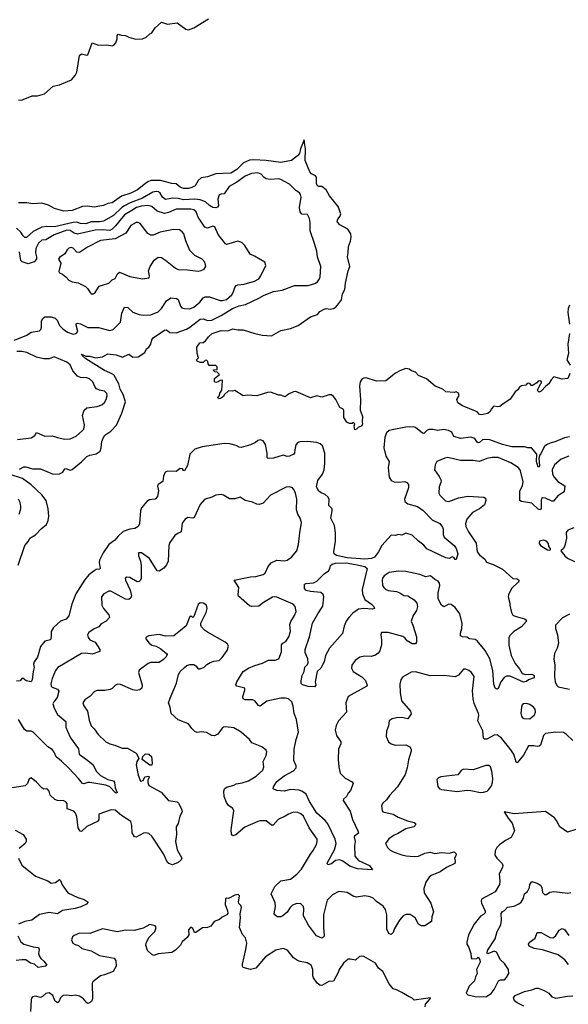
# Model space of a CAD drawing. Extents: x 2056909 to 2160450, y 827444 to 1016825.
# Tile 120 of 256: x 2109696 to 2114922, y 882292 to 891676. Entities that reach past the tile are written whole.
import ezdxf

# ---------------------------------------------------------------- set-up
doc = ezdxf.new("R2010")
doc.units = 0

msp = doc.modelspace()

# ---------------------------------------------------------------- linework, layer by layer
at = {"layer": '0CON10XD'}
for points in [[(2109685, 890912.5), (2109715, 890910), (2109730, 890915), (2109815, 890950), (2109865, 890952), (2109930.3, 890969.7), (2110015, 891042.5), (2110075, 891056.4), (2110188.3, 891101.7), (2110224, 891145), (2110240, 891175), (2110264.1, 891335.9), (2110285, 891350), (2110335, 891337.5), (2110345, 891342.5), (2110385, 891456.7), (2110445, 891433.3), (2110525, 891436.7), (2110575, 891427.5), (2110595, 891436.7), (2110611.2, 891455), (2110623.8, 891495), (2110624, 891525), (2110635, 891537.5), (2110665, 891527.5), (2110705, 891526.7), (2110735, 891511.2), (2110801.7, 891491.7), (2110865, 891493.3), (2110900.7, 891509.3), (2110935, 891542.5), (2110955, 891552.5), (2110985, 891597.5), (2111045, 891651.2), (2111105, 891633.8), (2111197, 891647), (2111277.5, 891585), (2111305, 891578.8), (2111355, 891598), (2111495.9, 891684.1)], [(2114298.3, 888011.7), (2114269.3, 887990.7), (2114245, 887987.5), (2114215, 887992.5), (2114205, 887986.7), (2114186.7, 887965), (2114178.3, 887941.7), (2114155, 887922.5), (2114095, 887910), (2114075, 887913.3), (2114055, 887937.5), (2113915, 887996), (2113868.8, 888025), (2113858.8, 888055), (2113882.5, 888095), (2113875, 888117.5), (2113855, 888130), (2113835, 888122.5), (2113755, 888130), (2113725.9, 888155.9), (2113655, 888182), (2113572.3, 888252.3), (2113496.4, 888286.4), (2113465, 888316.7), (2113428.3, 888328.3), (2113405.9, 888345.9), (2113375, 888351.2), (2113325, 888334), (2113275, 888307.5), (2113185, 888234), (2113095, 888230.8), (2112995, 888262), (2112975, 888261.2), (2112955, 888250), (2112939.2, 888225), (2112931.9, 888185), (2112941.4, 888055), (2112938.8, 887955), (2112945, 887937.5), (2112962.5, 887895), (2112957.5, 887845), (2112962.5, 887825), (2112956.7, 887805), (2112921.7, 887788.3), (2112905, 887772.5), (2112888.3, 887768.3), (2112882.5, 887805), (2112890, 887825), (2112875, 887837.5), (2112861.7, 887828.3), (2112837, 887827), (2112810.7, 887840.7), (2112783.3, 887885), (2112783, 887953), (2112777.5, 887965), (2112745, 887981.2), (2112707.7, 888057.7), (2112685, 888085.6), (2112665, 888099.5), (2112645, 888099.5), (2112575, 888078.8), (2112525, 888091.2), (2112465, 888072.5), (2112325, 888131.2), (2112305, 888128.8), (2112255, 888107.5), (2112225, 888083.3), (2112185, 888097.5), (2112165, 888096.7), (2112083.9, 888126.1), (2112055, 888123.8), (2111955, 888091.2), (2111865, 888097.5), (2111825, 888090), (2111745, 888142.5), (2111723, 888137), (2111685, 888140), (2111645, 888100), (2111637.5, 888085), (2111610, 888065), (2111595, 888062.5), (2111580, 888075), (2111600, 888095), (2111602.5, 888117.5), (2111620, 888145), (2111627.5, 888235), (2111625, 888240), (2111605, 888237.5), (2111586.7, 888223.3), (2111565, 888217.5), (2111550, 888225), (2111550, 888255), (2111600, 888295), (2111578.3, 888318.3), (2111555, 888320), (2111540, 888335), (2111545, 888340), (2111578.3, 888341.7), (2111578.3, 888368.3), (2111565, 888380), (2111501.7, 888381.7), (2111490, 888395), (2111488.3, 888418.3), (2111475, 888430), (2111461.7, 888428.3), (2111445, 888410), (2111415, 888410), (2111385, 888422.5), (2111380, 888435), (2111400, 888455), (2111387.5, 888495), (2111383.9, 888556.1), (2111412.5, 888595), (2111445, 888601.2), (2111465.9, 888614.1), (2111495, 888653.3), (2111528.8, 888685), (2111615, 888714.3), (2111677.7, 888712.3), (2111725, 888728.8), (2111775, 888718.8), (2111825, 888720), (2111935, 888684), (2112005, 888669.5), (2112095, 888663.8), (2112185, 888713.3), (2112275, 888732), (2112348.3, 888761.7), (2112465, 888845.7), (2112532.3, 888867.7), (2112555, 888893.8), (2112595, 888918), (2112615, 888923.8), (2112655, 888918), (2112685, 888924), (2112705.6, 888934.4), (2112724.2, 888955), (2112760, 889005), (2112770.8, 889065), (2112794.1, 889105.9), (2112799.2, 889165), (2112825.8, 889284.2), (2112842, 889325), (2112817.5, 889415), (2112826.2, 889455), (2112828.8, 889515), (2112845.7, 889564.3), (2112852, 889605), (2112850, 889635), (2112821.2, 889681.2), (2112745, 889722), (2112723.8, 889745), (2112718.8, 889755), (2112725.7, 889774.3), (2112750, 889805), (2112755.3, 889824.7), (2112728.8, 889895), (2112648.3, 889998.3), (2112615, 890055.4), (2112575, 890085.5), (2112545, 890087.1), (2112533.6, 890093.6), (2112521.8, 890115), (2112524.4, 890175), (2112515, 890187.1), (2112475, 890207.1), (2112460.6, 890225), (2112415.6, 890335), (2112418.9, 890445), (2112412.3, 890482.3), (2112405, 890530), (2112370, 890445), (2112360.2, 890399.8), (2112341.5, 890378.5), (2112284, 890335), (2112185, 890316.1), (2112045, 890334.1), (2111925, 890340), (2111885, 890336.2), (2111828.8, 890311.2), (2111765, 890250), (2111708, 890215), (2111565, 890208.5), (2111485, 890177.1), (2111425, 890168), (2111396.2, 890145), (2111365.8, 890094.2), (2111335, 890076.2), (2111302.3, 890067.7), (2111255, 890065.8), (2111225, 890080), (2111185, 890112.5), (2111145, 890114.3), (2111036.2, 890143.8), (2110945, 890144.5), (2110915, 890132.5), (2110895, 890115.6), (2110817.1, 890055), (2110755, 890022.5), (2110664.6, 889995.4), (2110575, 889930), (2110536.6, 889923.4), (2110495, 889904.4), (2110405, 889890), (2110342.3, 889897.7), (2110295, 889895.7), (2110195, 889858.8), (2110115, 889851.4), (2110026.1, 889876.1), (2109969.5, 889909.5), (2109906.8, 889926.8), (2109825, 889920), (2109761.2, 889931.2), (2109685, 889930.8)], [(2109695, 887392), (2109735, 887414), (2109754.2, 887414.2), (2109816.4, 887396.4), (2109895, 887394.4), (2110015, 887343.3), (2110075, 887348.6), (2110105.5, 887364.5), (2110125, 887396.2), (2110135, 887398), (2110175, 887384.2), (2110195, 887388), (2110285, 887460.9), (2110335, 887512.1), (2110365, 887525.4), (2110425, 887538.9), (2110460.8, 887565), (2110473.1, 887595), (2110479.1, 887655), (2110491.1, 887688.9), (2110505.8, 887715), (2110565, 887753.1), (2110617.3, 887812.7), (2110668.7, 887925), (2110704, 888035), (2110682.5, 888105), (2110653.5, 888155), (2110639.5, 888205), (2110591.2, 888291.2), (2110555, 888311.1), (2110505, 888333.8), (2110326, 888445), (2110292, 888475), (2110285, 888490), (2110325, 888470), (2110365, 888469.6), (2110417.6, 888452.4), (2110485, 888464.3), (2110535, 888492), (2110615, 888480.6), (2110675, 888461.1), (2110735, 888488), (2110775, 888461.4), (2110825, 888464), (2110886.8, 888503.2), (2110905, 888538.8), (2110926, 888555), (2110946.1, 888583.9), (2110955.5, 888624.5), (2110968, 888645), (2111075, 888715.6), (2111095, 888720), (2111125, 888693.6), (2111185, 888693.1), (2111285, 888727.2), (2111315.6, 888744.4), (2111415, 888821.5), (2111444.6, 888824.6), (2111485, 888808.2), (2111525, 888812.6), (2111615, 888857.8), (2111722.5, 888925), (2111785, 888948.4), (2111847.3, 888962.7), (2111975, 889021.1), (2112025, 889050.6), (2112115, 889087.1), (2112195, 889098), (2112315, 889144.4), (2112445, 889144.4), (2112507.8, 889162.2), (2112531.7, 889178.3), (2112552.5, 889205), (2112559.4, 889225), (2112563.8, 889325), (2112532, 889415), (2112525, 889470), (2112504.1, 889544.1), (2112462, 889665), (2112463.9, 889743.9), (2112457.5, 889782.5), (2112438.3, 889818.3), (2112382, 889822), (2112367.5, 889845), (2112360, 889885), (2112378.6, 889985), (2112371.2, 890011.2), (2112360, 890025), (2112325, 890047.5), (2112265, 890107.5), (2112185, 890153.8), (2112165, 890158.8), (2112085, 890153.6), (2112045, 890159.5), (2112025, 890171.9), (2111994.7, 890204.7), (2111965, 890216.8), (2111905, 890211.8), (2111845, 890186.1), (2111765, 890128.1), (2111691.4, 890085), (2111645, 890016), (2111615, 890014.4), (2111595, 890005.8), (2111583.8, 889965), (2111591.1, 889905), (2111581.3, 889888.7), (2111565, 889881.9), (2111535, 889887.8), (2111504.3, 889904.3), (2111465, 889939.7), (2111415, 889960.5), (2111365, 889966.4), (2111255, 889960), (2111205, 889973.3), (2111154.8, 889975.2), (2111085, 889963.8), (2111055.7, 889985.7), (2111032.9, 890022.9), (2111018.6, 890035), (2110995, 890038.2), (2110965, 890032.4), (2110866, 889974), (2110748.5, 889931.5), (2110695, 889903.5), (2110668.4, 889885), (2110590.4, 889809.6), (2110494.3, 889755.7), (2110455, 889748.6), (2110375, 889749.2), (2110325, 889731.4), (2110274.7, 889734.7), (2110235.3, 889745.3), (2110205, 889743.9), (2110026.5, 889703.5), (2109954.7, 889705.3), (2109905, 889698.8), (2109822.3, 889657.7), (2109759.9, 889600.1), (2109745, 889599.6), (2109727.5, 889617.5), (2109705, 889651.2), (2109665, 889689.7)], [(2109645, 888621.8), (2109765, 888669.4), (2109805, 888696.9), (2109885, 888711.2), (2109897.5, 888725), (2109904.3, 888745), (2109902, 888805), (2109915, 888828.8), (2109935, 888843.8), (2109995.8, 888845.8), (2110035, 888832), (2110051.3, 888811.3), (2110075, 888760.8), (2110105, 888729.4), (2110149.4, 888699.4), (2110205, 888680), (2110233.3, 888685), (2110249.2, 888705), (2110234.3, 888765.7), (2110235, 888777.5), (2110245, 888783.8), (2110275, 888776), (2110345, 888742.4), (2110445, 888743.6), (2110555, 888714.4), (2110586, 888725), (2110656.2, 888793.8), (2110669.8, 888880.2), (2110695, 888936.7), (2110725, 888932.9), (2110775, 888890), (2110835, 888865.5), (2110875, 888860), (2110945, 888863.5), (2111015, 888893.1), (2111046.7, 888925), (2111095, 888997.5), (2111135, 889025.8), (2111188.3, 889018.3), (2111205, 889010), (2111228.6, 888945), (2111240.3, 888930.3), (2111265, 888922.9), (2111315, 888920.5), (2111355, 888937.8), (2111411.4, 888985), (2111442.5, 889025), (2111464.1, 889035.9), (2111505, 889034.6), (2111605, 888999.5), (2111625, 888998.9), (2111665, 889010.5), (2111717.5, 889055), (2111729.6, 889075), (2111743.8, 889125), (2111757.8, 889142.2), (2111775, 889149.2), (2111835, 889155.5), (2111933.3, 889185), (2111973.4, 889206.6), (2111994.5, 889235), (2112042, 889335), (2112031.2, 889365), (2111933.4, 889423.4), (2111890.9, 889440.9), (2111842, 889525), (2111812.7, 889552.7), (2111775, 889564), (2111665, 889533.8), (2111655, 889538.8), (2111585, 889630), (2111555, 889701.2), (2111535, 889707.1), (2111485, 889690.8), (2111459.7, 889699.7), (2111396.9, 889795), (2111375.4, 889845.4), (2111353.6, 889863.6), (2111325, 889870.4), (2111185, 889869.5), (2111112.4, 889837.6), (2111075, 889829.3), (2111005, 889852), (2110955, 889896.9), (2110915, 889906.2), (2110855, 889898.8), (2110808.5, 889885), (2110765, 889856.2), (2110692.6, 889817.5), (2110608.2, 889711.8), (2110575, 889678.4), (2110555, 889667.2), (2110485, 889673), (2110415, 889670), (2110245, 889631.8), (2110215, 889641.2), (2110176.4, 889666.4), (2110145, 889669.1), (2110025, 889626.6), (2109945, 889578.9), (2109905, 889574.3), (2109875, 889547.5), (2109850.4, 889495), (2109847.3, 889455), (2109856.7, 889415), (2109855, 889393.3), (2109831.9, 889368.1), (2109775, 889347.9), (2109718.4, 889368.4), (2109705, 889380.8), (2109694.7, 889465)], [(2110395, 889062), (2110415, 889076.2), (2110454, 889135), (2110543.8, 889166.2), (2110575, 889196.7), (2110605, 889208.8), (2110627.5, 889255), (2110645, 889268.6), (2110745, 889229.2), (2110865, 889206.7), (2110930, 889215), (2110932.5, 889235), (2110923.6, 889283.6), (2110938, 889325), (2110977, 889383), (2111015, 889414), (2111045, 889408.6), (2111085.4, 889385.4), (2111179.6, 889309.6), (2111205, 889295.6), (2111295, 889293.3), (2111395, 889280), (2111425.7, 889284.3), (2111452.3, 889297.7), (2111468.8, 889325), (2111460, 889365), (2111435, 889393.8), (2111365, 889427.5), (2111315.8, 889475), (2111277.9, 889567.9), (2111258.6, 889635), (2111244, 889655), (2111217.7, 889672.3), (2111162, 889678), (2111035, 889652.5), (2110966, 889624), (2110945, 889623.6), (2110915, 889637.1), (2110843.4, 889733.4), (2110825, 889742.9), (2110805, 889742.9), (2110755, 889715.8), (2110707.9, 889642.1), (2110605, 889587.6), (2110465, 889572.5), (2110342.2, 889507.8), (2110265, 889457.5), (2110240.3, 889460.3), (2110205, 889499.2), (2110185, 889504.2), (2110165, 889497.5), (2110148.6, 889481.4), (2110126.6, 889443.4), (2110075, 889409.4), (2110064.4, 889395), (2110086.9, 889355), (2110069.2, 889275), (2110074.5, 889264.5), (2110102.1, 889252.1), (2110136.2, 889225), (2110163.4, 889193.4), (2110195, 889178.6), (2110253.2, 889166.8), (2110323.8, 889133.8), (2110342.5, 889115), (2110366.2, 889075), (2110377.5, 889065), (2110395, 889062)], [(2114933.3, 888955), (2114920.5, 888925), (2114916.4, 888885), (2114934.5, 888775)], [(2114933.2, 888685), (2114918.1, 888585), (2114925.5, 888494.5), (2114907.1, 888435), (2114940, 888385)], [(2109675.8, 887674.2), (2109805, 887690.8), (2109838.3, 887711.7), (2109857, 887743), (2109935, 887707.5), (2110005, 887709.2), (2110056, 887694), (2110122.3, 887677.7), (2110175, 887680.8), (2110232.1, 887707.9), (2110295, 887761.2), (2110305.7, 887775), (2110311.8, 887815), (2110294.6, 887905), (2110309.2, 887955), (2110335, 887975.8), (2110435, 887989.2), (2110476.7, 888005), (2110505, 888028.8), (2110520.8, 888055), (2110529.7, 888090.3), (2110525.7, 888115), (2110505, 888135.6), (2110455, 888144.2), (2110427.6, 888157.6), (2110414.4, 888174.4), (2110393.1, 888225), (2110362, 888252), (2110335, 888262.9), (2110275, 888264.5), (2110245, 888279.5), (2110200.6, 888330.6), (2110175, 888385.7), (2110145, 888411.8), (2110025, 888464.5), (2109975, 888444.5), (2109924.5, 888445.5), (2109855, 888460.9), (2109764, 888504), (2109715.5, 888514.5), (2109667.3, 888512.7)], [(2114936, 888305), (2114917.5, 888255), (2114865, 888250), (2114785, 888272.5), (2114757.5, 888245), (2114737.5, 888205), (2114706.7, 888183.3), (2114662.5, 888135), (2114645, 888127.5), (2114635, 888132.5), (2114630, 888145), (2114657.5, 888205), (2114667.5, 888215), (2114667.5, 888225), (2114655, 888233.3), (2114635, 888232.5), (2114622.5, 888215), (2114581.7, 888188.3), (2114570, 888190), (2114560, 888205), (2114545, 888212.5), (2114531.7, 888208.3), (2114517, 888193), (2114475, 888187.5), (2114457.5, 888175), (2114443, 888147), (2114415, 888130), (2114369.3, 888060.7), (2114298.3, 888011.7)], [(2114935, 887701.3), (2114885, 887691.5), (2114805, 887656.7), (2114748.9, 887641.1), (2114715, 887624.4), (2114692.2, 887605), (2114665, 887545.7), (2114646.9, 887523.1), (2114640, 887495), (2114648.8, 887425), (2114645, 887414.4), (2114635, 887412), (2114618.5, 887465), (2114623.8, 887535), (2114572.5, 887595), (2114535.8, 887594.2), (2114504.3, 887604.3), (2114385, 887604.5), (2114296, 887626), (2114175, 887670.4), (2114125, 887675.4), (2114105, 887672.7), (2114075, 887645.4), (2114065, 887643.5), (2114055, 887648.2), (2114033.3, 887685), (2113995, 887698.9), (2113895, 887683.3), (2113835, 887703.8), (2113824.6, 887715), (2113814.2, 887745), (2113782, 887762), (2113735, 887770), (2113675, 887760), (2113635, 887771.1), (2113595, 887769.4), (2113575, 887762.5), (2113545, 887732.2), (2113532, 887735), (2113465, 887789.2), (2113444.1, 887795.9), (2113375, 887794), (2113245, 887768.8), (2113215, 887760), (2113191.7, 887738.3), (2113173.6, 887696.4), (2113163.6, 887595), (2113183.1, 887515), (2113215.8, 887465), (2113205.6, 887405), (2113215.7, 887315), (2113235.5, 887285.5), (2113262, 887272), (2113305, 887268.9), (2113365, 887275.7), (2113384.2, 887264.2), (2113398.8, 887245), (2113401.2, 887215), (2113362, 887105), (2113363.3, 887085), (2113392.6, 887062.6), (2113486.5, 887036.5), (2113538.9, 886998.9), (2113625, 886910), (2113698.8, 886875), (2113725, 886840), (2113731.5, 886821.5), (2113731.1, 886771.1), (2113740, 886745), (2113834.2, 886665), (2113852.5, 886635), (2113871.2, 886585), (2113855, 886530), (2113845, 886530), (2113836.4, 886546.4), (2113815, 886557.5), (2113788.6, 886541.4), (2113755, 886546), (2113575, 886632.9), (2113545, 886667.5), (2113495, 886705.5), (2113435, 886763.8), (2113375, 886782.5), (2113335, 886764.4), (2113305, 886768.9), (2113275, 886760.8), (2113235, 886764.3), (2113144.6, 886665.4), (2113113.5, 886605), (2113075.3, 886554.7), (2113048.6, 886541.4), (2112984.2, 886535.8), (2112815, 886546.3), (2112715, 886570.4), (2112690.4, 886585), (2112688.1, 886605), (2112704.7, 886705), (2112705.3, 886785), (2112694.6, 886854.6), (2112658.6, 886925), (2112672.7, 886995), (2112671.5, 887015), (2112640.9, 887045), (2112643.3, 887103.3), (2112633.5, 887125), (2112605, 887152.2), (2112566.6, 887166.6), (2112545, 887182), (2112523, 887223), (2112536.9, 887285), (2112581.5, 887345), (2112597.3, 887385), (2112603.5, 887445), (2112601.1, 887545), (2112579.2, 887615), (2112558.8, 887635), (2112525, 887645.7), (2112435, 887655.8), (2112365, 887653.1), (2112344, 887645), (2112325.8, 887625), (2112317.7, 887577.7), (2112313.8, 887545), (2112306.7, 887535), (2112265, 887516.2), (2112244.2, 887514.2), (2112205, 887526.2), (2112115, 887497.5), (2112063.6, 887493.6), (2112053.9, 887503.9), (2112053.9, 887546.1), (2112037.9, 887627.9), (2112015, 887661.2), (2111985, 887673.3), (2111963.9, 887666.1), (2111942.5, 887645), (2111895.8, 887624.2), (2111805, 887600), (2111785, 887601.2), (2111759.4, 887619.4), (2111697.5, 887635), (2111645, 887636.5), (2111435, 887604.5), (2111365, 887583.1), (2111315.5, 887534.5), (2111294.1, 887425.9), (2111265, 887377.5), (2111255, 887380), (2111247.5, 887395), (2111225, 887400), (2111185, 887370), (2111105, 887374), (2111082, 887365), (2111064.3, 887325), (2111059.2, 887275), (2111015, 887246), (2111009.2, 887235), (2111016.4, 887185), (2111007.5, 887132.5), (2110985, 887107.1), (2110955, 887102.9), (2110930.9, 887099.1), (2110908, 887085), (2110857.3, 887025), (2110846.2, 886995), (2110836.4, 886873.6), (2110824.2, 886845.8), (2110792.3, 886827.7), (2110745, 886821.4), (2110681.3, 886798.7), (2110634.6, 886755.4), (2110602.5, 886715), (2110546, 886675), (2110492.2, 886595), (2110455.5, 886525), (2110452.6, 886502.6), (2110461.2, 886445), (2110455, 886438.8), (2110425, 886435.8), (2110405, 886424), (2110355, 886384.3), (2110313.1, 886335), (2110231.5, 886205), (2110191.1, 886105), (2110165, 885993.3), (2110137.9, 885962.1), (2110085, 885943.8), (2110017.6, 885882.4), (2109994.3, 885845), (2109996.4, 885796.4), (2109988, 885765), (2109935, 885752.9), (2109895, 885703.3), (2109865, 885600), (2109832, 885555), (2109828, 885535), (2109833.6, 885503.6), (2109823.1, 885465), (2109814.2, 885385.8), (2109805, 885366.7), (2109756.1, 885376.1), (2109725, 885400), (2109715, 885397.5), (2109700, 885375), (2109665, 885373.3)], [(2114926, 887515), (2114855, 887488.5), (2114791.9, 887435), (2114767.1, 887385), (2114771.2, 887345), (2114786.4, 887315), (2114824.1, 887274.1), (2114889.4, 887235), (2114884.3, 887175), (2114821.7, 887138.3), (2114781.2, 887088.8), (2114765, 887088.8), (2114705, 887116.9), (2114675, 887120), (2114668, 887112), (2114665, 887090), (2114665, 887016.2), (2114655, 887005.6), (2114635, 887012.5), (2114575, 887066.9), (2114475, 887083.6), (2114459.4, 887095), (2114460, 887185), (2114485, 887233.3), (2114491.5, 887275), (2114465, 887386.9), (2114445, 887408.9), (2114375, 887452.5), (2114255, 887504.1), (2114197.4, 887502.6), (2114147.2, 887492.8), (2114075, 887464.5), (2114015, 887474.5), (2113896.2, 887476.2), (2113775.8, 887504.2), (2113745, 887497.5), (2113671.2, 887465), (2113654, 887435), (2113646, 887385), (2113691.5, 887321.5), (2113709.5, 887285), (2113709.4, 887265), (2113691.5, 887225), (2113689.4, 887165), (2113697.5, 887145), (2113751.7, 887091.7), (2113785, 887085.8), (2113875, 887120), (2113963.7, 887136.3), (2114116.1, 887126.1), (2114132.5, 887115), (2114136.7, 887095), (2114125, 887053.3), (2114076.7, 887015), (2114009.8, 886980.2), (2113955.8, 886915), (2113944.3, 886875), (2113947.3, 886847.3), (2113970, 886795), (2114045, 886686.7), (2114054, 886605), (2114077.1, 886575), (2114125.7, 886535), (2114142, 886505), (2114205, 886482.9), (2114295, 886440), (2114395, 886351.2), (2114435, 886346), (2114452.5, 886335), (2114452.5, 886325), (2114443.8, 886315), (2114380.8, 886255), (2114351.2, 886195), (2114348.8, 886175), (2114365.9, 886115.9), (2114364, 886095), (2114380, 886025), (2114392.4, 886002.4), (2114415, 885990), (2114505.5, 885965.5), (2114521.2, 885955), (2114523.8, 885945), (2114475, 885890.6), (2114403.8, 885845), (2114365, 885806.2), (2114354.5, 885785.5), (2114354.4, 885715), (2114378.9, 885615), (2114415, 885541.2), (2114458.5, 885488.5), (2114483.3, 885445), (2114516.1, 885433.9), (2114575, 885438.6), (2114596.2, 885425), (2114596.7, 885405), (2114543.9, 885386.1), (2114525, 885368.8), (2114495, 885363.1), (2114368.1, 885418.1), (2114335, 885421.1), (2114312, 885408), (2114278.9, 885365), (2114255, 885302.5), (2114245, 885296.7), (2114235, 885300), (2114225, 885306.7), (2114211.7, 885341.7), (2114202.9, 885475), (2114175.3, 885585.3), (2114131.2, 885665), (2114055, 885757.5), (2114035, 885768.8), (2113980, 885775), (2113955, 885790), (2113915, 885794.2), (2113896.2, 885805), (2113895, 885830), (2113906.6, 885873.4), (2113910.6, 885920.6), (2113889.6, 886015), (2113845, 886075.5), (2113805, 886102.9), (2113785, 886104.4), (2113735, 886081.9), (2113715, 886096), (2113682.2, 886155), (2113683.5, 886215), (2113699.1, 886285), (2113696.5, 886305), (2113682.9, 886325), (2113651.4, 886341.4), (2113625, 886364.4), (2113605, 886374.4), (2113565, 886367.1), (2113507.9, 886387.9), (2113375, 886416.2), (2113305, 886419.2), (2113215, 886408.8), (2113169.4, 886375), (2113153.5, 886355), (2113147.5, 886335), (2113152.9, 886285), (2113164.5, 886264.5), (2113185, 886246)], [(2109681.7, 886478.3), (2109744.1, 886665.9), (2109780, 886705), (2109792.9, 886735), (2109845, 886767.5), (2109899.2, 886825), (2109950, 886865), (2109966.4, 886903.6), (2109972.5, 886945), (2109967.5, 887015), (2109946.2, 887095), (2109906.4, 887146.3), (2109803.7, 887243.7), (2109723.2, 887303.2), (2109605, 887342.5)], [(2113185, 886246), (2113205, 886236.9), (2113286.2, 886226.2), (2113316.2, 886215), (2113355, 886188.6), (2113395, 886184.2), (2113455, 886146.2), (2113479.2, 886115), (2113485.8, 886085), (2113475.7, 886045), (2113443, 885997), (2113423.8, 885945), (2113442.5, 885905), (2113475.8, 885795), (2113476.2, 885745), (2113465, 885727.5), (2113435, 885728.8), (2113385.9, 885755.9), (2113366, 885785), (2113346.1, 885796.1), (2113205, 885837.1), (2113143.9, 885836.1), (2113136.2, 885815), (2113144.1, 885764.1), (2113142.9, 885715), (2113124.4, 885655.6), (2113112.1, 885637.9), (2113085, 885618.8), (2113045, 885606.2), (2112985, 885611.2), (2112935, 885601.2), (2112891.7, 885568.3), (2112860, 885525), (2112856, 885495), (2112872, 885465), (2112955, 885414), (2112989.7, 885379.7), (2113006, 885335), (2113003.8, 885325), (2112824.5, 885225.5), (2112802, 885165), (2112807.5, 885075), (2112731.4, 884995), (2112709.4, 884950.6), (2112700, 884905), (2112715, 884853.3), (2112755.8, 884795), (2112754.3, 884775), (2112732.9, 884725), (2112730.6, 884625), (2112735.5, 884555.5), (2112749.2, 884495), (2112795, 884446), (2112862.5, 884412.5), (2112873.8, 884395), (2112848.7, 884331.3), (2112824.3, 884305), (2112807.9, 884272.1), (2112781.7, 884248.3), (2112778.8, 884235), (2112845, 884133.3), (2112865.8, 884055), (2112916.8, 883946.8), (2112925, 883922.5), (2112886.7, 883895), (2112882, 883885), (2112890.8, 883845), (2112884.5, 883805), (2112888.1, 883705), (2112925, 883661.4), (2113028.8, 883615), (2113057.5, 883575), (2112915, 883584.4), (2112839.6, 883609.6), (2112775, 883655.8), (2112745, 883667.5), (2112705, 883662), (2112665, 883632.5), (2112632.4, 883622.4), (2112625.8, 883635), (2112628.1, 883645), (2112694.6, 883765), (2112709.1, 883825), (2112700.9, 883865), (2112632.4, 884012.4), (2112604.7, 884044.7), (2112525, 884113.1), (2112456.7, 884225), (2112424.7, 884294.7), (2112385, 884324.5), (2112357.9, 884332.1), (2112275, 884340.4), (2112215, 884323.8), (2112145, 884331.2), (2112111.2, 884345), (2112112.5, 884365), (2112146.2, 884415), (2112215, 884470.6), (2112305, 884517.1), (2112330, 884545), (2112328.6, 884565), (2112306.5, 884615), (2112310, 884725), (2112328.6, 884815), (2112351.8, 884885), (2112332.5, 885005), (2112310.9, 885065), (2112301.4, 885135), (2112288, 885175), (2112255, 885204.5), (2112225, 885210.9), (2112185, 885210), (2112050.2, 885179.8), (2111985, 885134.2), (2111969.7, 885139.7), (2111935, 885184), (2111914.4, 885194.4), (2111845, 885193.1), (2111825, 885203.8), (2111820.8, 885225), (2111841.2, 885285), (2111840, 885305), (2111764.2, 885324.2), (2111756.1, 885336.1), (2111763.1, 885365), (2111825, 885464), (2111874.6, 885495.4), (2111935, 885522.2), (2112007.4, 885542.6), (2112065, 885570.6), (2112128.8, 885571.2), (2112165.6, 885584.4), (2112189.3, 885650.7), (2112190.9, 885719.1), (2112202.9, 885735), (2112230, 885750), (2112260, 885795), (2112274.3, 885845), (2112269.3, 885910.7), (2112279.3, 885940.7), (2112313.8, 885996.2), (2112330, 886035), (2112321.2, 886085), (2112301.2, 886105), (2112145, 886171.2), (2112125, 886176.7), (2112105, 886171.2), (2112019.7, 886120.3), (2111972.7, 886087.3), (2111905, 886084), (2111885, 886091.2), (2111781.7, 886181.7), (2111777.5, 886195), (2111783.1, 886265), (2111740, 886335), (2111895, 886367.1), (2111945, 886370.6), (2112015, 886389.2), (2112035, 886402.5), (2112063.8, 886466.2), (2112091.1, 886498.9), (2112145, 886524.4), (2112215, 886518.9), (2112245, 886525.7), (2112286.2, 886555), (2112337.1, 886612.9), (2112353.1, 886675), (2112363.1, 886785), (2112380.5, 886885), (2112368.6, 886925), (2112344.5, 886964.5), (2112333.1, 887005), (2112336.9, 887105), (2112322, 887165), (2112307.3, 887197.3), (2112295, 887213.3), (2112265, 887223.3), (2112235, 887221.2), (2112085, 887143.8), (2112015, 887068.6), (2111976.1, 887056.1), (2111955, 887057.5), (2111915, 887076.5), (2111843.3, 887095), (2111795, 887126.2), (2111745, 887111.2), (2111695, 887111.2), (2111636.7, 887145), (2111615, 887150), (2111565, 887145.6), (2111525, 887124.4), (2111456.3, 887103.7), (2111415, 887056), (2111358.3, 886931.7), (2111345, 886925.8), (2111296.8, 886933.2), (2111270.8, 886915), (2111245, 886877.5), (2111235, 886796.7), (2111225, 886788), (2111205, 886784), (2111175, 886761.2), (2111125.7, 886695), (2111115.6, 886665), (2111109.4, 886515), (2111095, 886481.2), (2111068.3, 886448.3), (2111025, 886420), (2111005, 886424), (2110930.7, 886540.7), (2110855, 886596), (2110827.5, 886595), (2110828.8, 886565), (2110848, 886515), (2110854.3, 886475), (2110854.3, 886355), (2110848, 886335), (2110835, 886322), (2110815, 886320), (2110745, 886360), (2110716.4, 886363.6), (2110700, 886355), (2110704, 886335), (2110748.9, 886238.9), (2110760, 886185), (2110754.2, 886165.8), (2110735, 886151.2), (2110705, 886152.2), (2110565, 886230.6), (2110545, 886230), (2110497.5, 886205), (2110475.6, 886174.4), (2110477.1, 886095), (2110494.4, 886064.4), (2110546, 886005), (2110552.3, 885977.7), (2110520, 885945), (2110473.2, 885916.8), (2110449.8, 885890.2), (2110405, 885871.9), (2110354.2, 885835), (2110340, 885815), (2110347.1, 885787.1), (2110365, 885766.9), (2110415, 885744), (2110458.6, 885675), (2110460, 885655), (2110385, 885628), (2110325, 885639.4), (2110285, 885635.8), (2110057.7, 885502.3), (2110035.6, 885474.4), (2110005, 885397.5), (2109993.1, 885345), (2109995.6, 885325.6), (2110005, 885315.8), (2110054.4, 885294.4), (2110067.1, 885275), (2110053.6, 885216.4), (2110019.4, 885175), (2110010.6, 885155), (2110022.7, 885115), (2110056.5, 885055), (2110136.4, 884986.3), (2110134.6, 884935), (2110149.6, 884895), (2110180.9, 884830.8), (2110256.3, 884726.3), (2110263.3, 884675), (2110346, 884615), (2110395.8, 884575), (2110423.8, 884515), (2110465, 884472.9), (2110535, 884434.5), (2110590.8, 884420.8), (2110598.7, 884405), (2110604, 884354), (2110625, 884310), (2110615, 884306), (2110605, 884311.4), (2110555, 884364.4), (2110515, 884382.2), (2110365, 884404.6), (2110345, 884404.5), (2110305, 884392), (2110295, 884396), (2110257.1, 884445), (2110165, 884543.1), (2110095, 884610.9), (2110041.7, 884651.7), (2110024.6, 884695), (2110005, 884721.5), (2109965, 884745.5), (2109825, 884886), (2109805, 884895.6), (2109765, 884896.7), (2109740, 884910), (2109685, 885006.7)], [(2109690, 886965), (2109706, 887015), (2109706.2, 887035), (2109699.2, 887075), (2109684.2, 887105)], [(2114976.4, 886833.6), (2114919.3, 886810.7), (2114901.2, 886788.8), (2114903.8, 886735), (2114890, 886665), (2114875, 886637.5), (2114850, 886615), (2114890.8, 886565), (2114913.8, 886545), (2114982.4, 886512.4)], [(2114745, 886620), (2114752.5, 886625), (2114752.5, 886635), (2114737.5, 886655), (2114733.8, 886685), (2114715.6, 886705.6), (2114685, 886716.2), (2114647.5, 886705), (2114643.3, 886685), (2114656.7, 886665), (2114722.5, 886625), (2114745, 886620)], [(2112505, 885317.5), (2112445, 885322.5), (2112388.3, 885338.3), (2112378.3, 885348.3), (2112377.5, 885375), (2112386.7, 885425), (2112406.2, 885465), (2112412.5, 885505), (2112438.3, 885531.7), (2112443.6, 885546.4), (2112440, 885585), (2112415.8, 885645), (2112415.7, 885675), (2112455.5, 885794.5), (2112486.7, 885925), (2112535.4, 886014.6), (2112584, 886086), (2112594.5, 886175), (2112586.8, 886196.8), (2112565, 886215.6), (2112465.6, 886225.6), (2112425, 886235.8), (2112408.6, 886255), (2112407.5, 886295), (2112426.4, 886303.6), (2112495, 886307.8), (2112526.3, 886323.7), (2112596.6, 886393.4), (2112637.1, 886425), (2112650, 886445), (2112657.1, 886475), (2112672, 886488), (2112705, 886497.6), (2112805, 886499.7), (2112894.8, 886485.2), (2112983.1, 886465), (2113005.4, 886445), (2112959.7, 886245), (2112962.1, 886205), (2112985, 886150.8), (2113048.6, 886105), (2113068, 886085), (2113076.2, 886065), (2113055, 886059.2), (2112975, 886064.1), (2112925, 886059.3), (2112868.7, 886021.3), (2112830.3, 885979.7), (2112806.8, 885945), (2112786.2, 885895), (2112771.4, 885825), (2112647.5, 885685), (2112607.5, 885615), (2112595, 885557.5), (2112575, 885513.3), (2112564.2, 885495.8), (2112530, 885465), (2112512, 885365), (2112516, 885335), (2112505, 885317.5)], [(2112465, 883723.8), (2112492.4, 883757.6), (2112522.3, 883815), (2112530.9, 883845), (2112528.9, 883865), (2112454.4, 883975), (2112400, 884085), (2112375, 884107.8), (2112345, 884120.6), (2112305, 884124.3), (2112255, 884105.5), (2112225.3, 884084.7), (2112157.3, 884052.7), (2112111.2, 883998.8), (2112095, 884000), (2112045, 884040), (2111987.7, 884042.3), (2111965, 884035.8), (2111839.5, 883980.5), (2111755, 883906), (2111725, 883897.5), (2111714.5, 883914.5), (2111711.5, 883955), (2111735.5, 884135.5), (2111725, 884158.8), (2111685, 884188), (2111665.8, 884215), (2111642.1, 884272.1), (2111640, 884325), (2111647.5, 884345), (2111665, 884362.9), (2111735, 884380), (2111756.6, 884393.4), (2111815, 884403.6), (2111876.7, 884423.3), (2111949.2, 884465), (2112012, 884525), (2112022.9, 884555), (2112016, 884605), (2112044, 884665), (2112048.8, 884698.8), (2112043.6, 884713.6), (2112003.3, 884745), (2111906.7, 884785), (2111886, 884815), (2111804.6, 884884.6), (2111735, 884925.6), (2111655, 884937.5), (2111637.5, 884935), (2111623.8, 884925), (2111582.7, 884867.3), (2111550.5, 884849.5), (2111525, 884852.5), (2111475, 884884), (2111425, 884890), (2111385, 884884), (2111365, 884893.3), (2111335, 884921.2), (2111305, 884965.8), (2111205, 885002.5), (2111137.5, 885065), (2111128.6, 885125), (2111114.5, 885164.5), (2111129.2, 885209.2), (2111188.7, 885351.3), (2111210, 885435), (2111225, 885462.5), (2111265, 885502.5), (2111289.3, 885520.7), (2111315, 885530), (2111355, 885530), (2111375, 885517.5), (2111395, 885490), (2111415, 885490), (2111453.6, 885506.4), (2111479.5, 885530.5), (2111511.4, 885548.6), (2111545, 885562), (2111595, 885570), (2111625, 885596.7), (2111670.8, 885665), (2111686.2, 885705), (2111676.7, 885725), (2111653.3, 885745), (2111485, 885837.5), (2111457.4, 885857.4), (2111428.9, 885888.9), (2111421.4, 885905), (2111422.5, 885925), (2111472.5, 886025), (2111482, 886065), (2111475, 886096.7), (2111445, 886116), (2111415, 886118.8), (2111395, 886103.3), (2111353, 885987), (2111345, 885980), (2111325, 885992.5), (2111315, 885987.5), (2111282.3, 885897.7), (2111226.7, 885853.3), (2111164.1, 885804.1), (2111085, 885799.2), (2111025, 885817.1), (2110925, 885803.8), (2110907.5, 885795), (2110897.5, 885785), (2110897.5, 885775), (2110927.5, 885735), (2110954.4, 885714.4), (2110995, 885704), (2111039.4, 885679.4), (2111093.3, 885635), (2111100, 885625), (2111090, 885605), (2111065, 885578.8), (2111025, 885551.2), (2110945, 885549.2), (2110918.3, 885541.7), (2110832.7, 885477.3), (2110828, 885455), (2110862, 885335), (2110858, 885305), (2110840.3, 885289.7), (2110805, 885283.1), (2110775, 885287.8), (2110655, 885338.9), (2110627.3, 885342.7), (2110606.7, 885335), (2110577.3, 885302.7), (2110557, 885293), (2110507.9, 885282.1), (2110435, 885282.2), (2110407.6, 885272.4), (2110365, 885226.7), (2110316.2, 885195), (2110298, 885165), (2110305.8, 885135.8), (2110342.5, 885085), (2110358.3, 885001.7), (2110377.5, 884945), (2110406.4, 884916.4), (2110444, 884864), (2110515, 884794.2), (2110553.6, 884773.6), (2110602.1, 884762.1), (2110673.2, 884733.2), (2110722.3, 884732.3), (2110805.8, 884685.8), (2110828.8, 884645), (2110830, 884635), (2110812.2, 884605), (2110805.6, 884575), (2110825, 884477.5), (2110845, 884417.5), (2110872.5, 884425), (2110889.3, 884460.7), (2110925, 884466.7), (2110928, 884455), (2110917.1, 884432.9), (2110915.8, 884405.8), (2110927.1, 884377.1), (2111044.6, 884314.6), (2111113, 884233), (2111195, 884221.2), (2111208.8, 884208.8), (2111235.8, 884155), (2111242.5, 884125), (2111220.6, 884085), (2111203.9, 884016.1), (2111186.7, 883985), (2111188.9, 883911.1), (2111179.6, 883845), (2111195.5, 883765), (2111241.2, 883685), (2111235, 883670), (2111205.8, 883644.2), (2111150.7, 883620.7), (2111115, 883633.8), (2111105, 883643.8), (2111065, 883725.8), (2110955, 883895.6), (2110925, 883920), (2110895, 883925.5), (2110875, 883922.2), (2110805, 883883.8), (2110789.7, 883889.7), (2110767.1, 883925), (2110763.9, 883996.1), (2110753.8, 884035), (2110665, 884090.8), (2110605, 884141.9), (2110567.5, 884145), (2110450, 884105), (2110448.8, 884055), (2110437.2, 884032.8), (2110334.6, 883985.4), (2110285, 883938.8), (2110271.4, 883941.4), (2110253.7, 883973.7), (2110238.6, 884081.4), (2110225.6, 884115), (2110212.1, 884132.1), (2110148, 884155), (2110147.1, 884205), (2110135, 884222), (2110115, 884230.6), (2110054.5, 884234.5), (2110028.8, 884245), (2109986, 884285), (2109976.2, 884325), (2109961.7, 884341.7), (2109955, 884346.7), (2109925, 884343.8), (2109905, 884354), (2109855, 884410), (2109805, 884450), (2109785, 884442.5), (2109769.2, 884395), (2109746.2, 884375), (2109605, 884351.1)], [(2114935, 886010), (2114866.7, 885975), (2114801.4, 885905), (2114800, 885875), (2114820, 885815), (2114830, 885735), (2114815.6, 885685), (2114790.8, 885635), (2114784.4, 885585.6), (2114793.6, 885525), (2114789.2, 885415), (2114796.5, 885366.5), (2114811.5, 885331.5), (2114825, 885318.1), (2114935, 885295.5)], [(2114965, 884805.5), (2114905.5, 884865), (2114875, 884881.8), (2114805, 884884.4), (2114705, 884873.3), (2114686.7, 884855), (2114658.1, 884761.9), (2114645, 884751.2), (2114625, 884748), (2114595, 884756.2), (2114543.9, 884756.1), (2114495, 884666.7), (2114435, 884592.5), (2114425, 884600), (2114402.9, 884675), (2114365, 884731.2), (2114285, 884829.2), (2114245, 884860.8), (2114215, 884855.8), (2114145, 884818.6), (2114125, 884819.2), (2114115, 884828.8), (2114107.4, 884897.4), (2114061.4, 884995), (2114068.6, 885045), (2114065.7, 885065), (2114025, 885160), (2114014.4, 885205), (2114009.7, 885280.3), (2114025.6, 885415), (2113999.2, 885455), (2113973.3, 885475), (2113945, 885487.5), (2113925, 885486.2), (2113875, 885430), (2113845, 885413.8), (2113735, 885426.7), (2113605, 885422.5), (2113465, 885460.8), (2113425, 885458.8), (2113341.3, 885408.7), (2113326, 885385), (2113318.3, 885341.7), (2113320, 885265), (2113334.3, 885185), (2113420, 885085), (2113425, 885060), (2113395, 885013.3), (2113335, 885024.2), (2113285, 885024), (2113245, 885012.5), (2113216.7, 884995), (2113208, 884945), (2113190.6, 884895), (2113186.2, 884845), (2113208.8, 884795), (2113233.4, 884773.4), (2113272.4, 884762.4), (2113375, 884764.3), (2113413.8, 884745), (2113423.8, 884725), (2113424, 884705), (2113398.8, 884621.2), (2113388.6, 884545), (2113367.4, 884482.6), (2113294, 884365), (2113217.6, 884282.4), (2113189.3, 884240.7), (2113153.3, 884205), (2113143.3, 884185), (2113148.8, 884135), (2113155.9, 884125.9), (2113255, 884103.5), (2113302, 884075), (2113391.1, 884041.1), (2113452.5, 884025), (2113466.7, 884015), (2113466.7, 884005), (2113463.8, 883995), (2113450, 883985), (2113375.4, 883964.6), (2113295, 883916.7), (2113264.2, 883905), (2113211.1, 883868.9), (2113182, 883825), (2113200, 883785), (2113225, 883762), (2113262.4, 883742.4), (2113335, 883718.1), (2113377.6, 883707.6), (2113455, 883700.4), (2113495, 883705.5), (2113555, 883731.8), (2113605, 883740.9), (2113649.1, 883730.9), (2113715, 883738.5), (2113788, 883732), (2113835, 883746.2), (2113853.8, 883725), (2113851.7, 883708.3), (2113837.5, 883685), (2113844, 883655), (2113841.2, 883635), (2113763, 883597), (2113702, 883555), (2113615, 883520.6), (2113595.4, 883504.6), (2113565.8, 883455), (2113555.8, 883425), (2113545.8, 883395), (2113548.6, 883355), (2113614, 883255), (2113637.5, 883175), (2113622, 883125), (2113619.2, 883080.8), (2113555, 883041.2), (2113525, 883040), (2113495.7, 883055.7), (2113463.3, 883115), (2113415, 883147.5), (2113375, 883149.2), (2113350, 883135), (2113315.6, 883095), (2113267.8, 883015), (2113254, 882975), (2113235, 882956.2), (2113215, 882963.8), (2113193.3, 883005), (2113193.1, 883145), (2113181.4, 883195), (2113157.1, 883227.1), (2113095, 883273.1), (2113064.6, 883304.6), (2113035, 883316.7), (2112985, 883325.6), (2112905, 883312.7), (2112872.1, 883322.1), (2112815, 883357.5), (2112735, 883368.8), (2112675, 883336.7), (2112624.6, 883285.4), (2112591.2, 883145), (2112590.4, 883025), (2112597.5, 882945), (2112593.8, 882935), (2112575, 882922.5), (2112522, 882945), (2112446.3, 883046.3), (2112400, 883135), (2112403.1, 883205), (2112395, 883228.8), (2112375, 883250.8), (2112335, 883254.4), (2112295, 883235.6), (2112272.9, 883215), (2112245, 883170), (2112203.3, 883135), (2112182.5, 883125), (2112147, 883127), (2112125, 883143.8), (2112120, 883155), (2112131.1, 883225), (2112129.5, 883259.5), (2112091.2, 883345), (2112125.6, 883414.4), (2112185, 883468.6), (2112275, 883484.5), (2112336.7, 883533.3), (2112378.8, 883581.2), (2112465, 883723.8)], [(2114555, 885014.3), (2114600.4, 885049.6), (2114610, 885075), (2114605.6, 885105), (2114590.8, 885125), (2114555, 885148.6), (2114525, 885158.1), (2114495.7, 885154.3), (2114484.2, 885145), (2114475.7, 885124.3), (2114470.9, 885065), (2114475, 885038.8), (2114485, 885023.1), (2114500, 885015), (2114555, 885014.3)], [(2110955, 884570), (2110935, 884570), (2110862.5, 884625), (2110870, 884655), (2110895, 884679.2), (2110925, 884676.7), (2110950, 884655), (2110958.8, 884595), (2110955, 884570)], [(2114085, 884310), (2114115, 884312.5), (2114150, 884325), (2114163, 884337), (2114190, 884375), (2114201.2, 884405), (2114204, 884445), (2114194, 884515), (2114180, 884555), (2114165, 884568.8), (2114135, 884568.8), (2114015, 884528), (2113925, 884532), (2113905, 884523.3), (2113870.9, 884479.1), (2113708.8, 884461.2), (2113685, 884451.2), (2113671.2, 884435), (2113678.3, 884368.3), (2113695, 884346.7), (2113715, 884340), (2113865, 884321.1), (2113955, 884332), (2113995, 884330), (2114085, 884310)], [(2114995, 883958.8), (2114915, 883933.8), (2114842.3, 883982.3), (2114810, 884045), (2114789.7, 884069.7), (2114705, 884128.8), (2114405, 884106.2), (2114312.5, 884127.5), (2114348, 884065), (2114387.9, 884017.9), (2114408.8, 883945), (2114377, 883883), (2114325, 883853.8), (2114267.7, 883812.3), (2114241.2, 883785), (2114225.9, 883754.1), (2114223.8, 883715), (2114241.2, 883685), (2114292, 883635), (2114298, 883615), (2114294, 883595), (2114262.5, 883535), (2114270, 883465), (2114265.8, 883435), (2114225, 883364.2), (2114096.7, 883295), (2114091.2, 883275), (2114094, 883255), (2114129.7, 883179.7), (2114130, 883165), (2114115, 883148.6), (2114087.3, 883132.7), (2114024.3, 883055), (2113972.9, 882955), (2113954.2, 882885), (2113956.2, 882865), (2113973.3, 882835), (2113993.3, 882775), (2113996.7, 882735), (2114004, 882724), (2114051.7, 882728.3), (2114065, 882740), (2114080, 882715), (2114082.5, 882695), (2114047.5, 882625), (2114052.5, 882585), (2114037.5, 882555), (2114030, 882515), (2113977.5, 882465), (2113948.3, 882398.3), (2113965, 882382.5), (2114035, 882366.2), (2114135, 882364.2)], [(2109651.3, 883951.3), (2109729.3, 883909.3), (2109757.1, 883865), (2109757.1, 883845), (2109746.2, 883823.8), (2109691.5, 883778.5)], [(2109683.5, 883685), (2109716.7, 883616.7), (2109845, 883514), (2109965, 883470), (2109995, 883446), (2110035.5, 883454.5), (2110075, 883480.8), (2110085, 883473.3), (2110099.3, 883429.3), (2110155, 883356), (2110250.9, 883310.9), (2110311.2, 883291.2), (2110347.5, 883265), (2110332.5, 883245), (2110278.7, 883221.3), (2110225.4, 883204.6), (2110103.8, 883186.2), (2110055, 883154.3), (2109975, 883166.7), (2109885, 883148.8), (2109812.5, 883095), (2109745, 883082.5), (2109685, 883057.1)], [(2114135, 882364.2), (2114186, 882395), (2114215, 882433.8), (2114256.2, 882515), (2114275, 882524), (2114315, 882526.2), (2114335, 882546.2), (2114355.5, 882584.5), (2114353.1, 882623.1), (2114315, 882682.5), (2114275, 882717.5), (2114238.9, 882788.9), (2114215, 882798), (2114155, 882772.5), (2114150, 882775), (2114152.5, 882805), (2114224.2, 882915), (2114245, 882986.7), (2114280.9, 883049.1), (2114287.1, 883095), (2114284, 883156), (2114292.5, 883175), (2114315, 883187.5), (2114341.7, 883218.3), (2114405, 883228), (2114451.3, 883248.7), (2114472, 883265), (2114494.3, 883305), (2114504, 883345), (2114533.8, 883366.2), (2114551.2, 883405), (2114556.7, 883435), (2114575, 883462.5), (2114625, 883447.5), (2114656.4, 883426.4), (2114670, 883405), (2114676.4, 883356.4), (2114695, 883340), (2114715, 883340), (2114745, 883360), (2114785, 883366.2), (2114918.8, 883351.2), (2114945, 883358.8)], [(2111808.8, 883215), (2111803.8, 883235), (2111784.2, 883254.2), (2111781.2, 883265), (2111788.8, 883325), (2111778.3, 883338.3), (2111745, 883331.2), (2111685, 883300), (2111665, 883302.5), (2111655, 883297.5), (2111653.9, 883243.9), (2111676.4, 883183.6), (2111677, 883157), (2111670, 883145), (2111625.9, 883124.1), (2111599.7, 883100.3), (2111549.7, 883080.3), (2111515, 883037.1), (2111485, 883025.7), (2111438.3, 883021.7), (2111375, 882976.2), (2111362.5, 882975), (2111343.8, 883015), (2111325, 883026.2), (2111305, 883002.5), (2111305.8, 882955), (2111292.3, 882927.7), (2111245, 882887.5), (2111226.7, 882855), (2111181.2, 882808.8), (2111145, 882786.7), (2111015, 882773.8), (2110975, 882757.5), (2110955, 882767.5), (2110913.8, 882805), (2110898.6, 882855), (2110902.9, 882885), (2110927.7, 882932.3), (2110983.3, 882985), (2110996.2, 883025), (2110985, 883040), (2110935, 883052.5), (2110873, 883017), (2110785, 882994.2), (2110705, 882999.4), (2110625, 882983.3), (2110485, 883011.9), (2110365, 882967.3), (2110265, 882968.6), (2110215, 882947.5), (2110200, 882935), (2110187.5, 882905), (2110203.3, 882875), (2110225, 882861.2), (2110255, 882853.8), (2110287.5, 882825), (2110375, 882802.5), (2110455, 882758.6), (2110595, 882733.3), (2110610, 882705), (2110616, 882655), (2110585, 882603.8), (2110505, 882572.5), (2110464, 882565), (2110393.3, 882505), (2110386.7, 882495), (2110390.5, 882345), (2110379.6, 882320.4), (2110361.2, 882305), (2110345, 882300.8), (2110335, 882305.8), (2110304.6, 882344.6), (2110265, 882369.4), (2110225, 882380), (2110188.3, 882371.7), (2110145, 882380), (2110105, 882375.7), (2110083.5, 882355), (2110068.9, 882315), (2110055, 882306.7), (2110035, 882322.9), (2110011.1, 882375), (2109975, 882400.6), (2109945, 882395.8), (2109913.8, 882366.2), (2109895, 882357.5), (2109845, 882368.6), (2109817.7, 882362.3), (2109808, 882352), (2109804.2, 882335.8), (2109797.8, 882225)], [(2113557, 882267), (2113563.3, 882295), (2113607.5, 882345), (2113610, 882355), (2113455, 882332.5), (2113430, 882355), (2113405, 882363.3), (2113335, 882406), (2113285, 882431.2), (2113255, 882438.8), (2113215, 882486.7), (2113154.2, 882605), (2113115.4, 882635.4), (2113085.8, 882685), (2112975, 882748), (2112955, 882752), (2112932.7, 882747.3), (2112895, 882713.3), (2112845, 882723.8), (2112825, 882721.2), (2112780, 882685), (2112738.8, 882625), (2112730.8, 882595), (2112707.8, 882555), (2112685, 882513.3), (2112641.2, 882508.8), (2112575, 882471.2), (2112555, 882474.2), (2112530, 882495), (2112495.7, 882545.7), (2112488, 882565), (2112488.1, 882625), (2112473.8, 882665), (2112435, 882687.8), (2112368.8, 882698.8), (2112340.7, 882710.7), (2112305.6, 882735.6), (2112246.8, 882806.8), (2112205, 882823.8), (2112135, 882807.5), (2112036, 882745), (2111945, 882636.4), (2111895, 882623.8), (2111825, 882641.4), (2111816.9, 882655), (2111816.9, 882675), (2111851.2, 882815), (2111859.5, 882875), (2111846.9, 882925), (2111817.5, 882957.5), (2111790, 883025), (2111800, 883115), (2111797, 883153), (2111808.8, 883215)], [(2114925, 882670), (2114890.5, 882715), (2114824.7, 882764.7), (2114675, 882811.9), (2114596.2, 882825), (2114550.8, 882845), (2114542.5, 882865), (2114549.1, 882880.9), (2114608, 882922), (2114625, 882975.8), (2114665, 882977.1), (2114745, 882930), (2114775, 882926.2), (2114798.8, 882941.2), (2114835, 882998.2), (2114865, 883014.4), (2114885, 883005.7), (2114927.6, 882947.6)], [(2109676.4, 882945), (2109705, 882887.1), (2109734, 882865), (2109825, 882838.8), (2109875, 882834.3), (2109882.3, 882815), (2109876.2, 882775), (2109879.5, 882755), (2109897.1, 882727.1), (2109925, 882704), (2109947.5, 882675), (2109952.5, 882665), (2109942.5, 882655), (2109872.5, 882642.5), (2109835, 882675.8), (2109800, 882685), (2109755, 882716.7), (2109715, 882717.5), (2109661.4, 882708.6)], [(2114497.5, 882275), (2114435.4, 882305.4), (2114410, 882325), (2114400, 882355), (2114416, 882375), (2114505, 882415.4), (2114575, 882428.5), (2114615, 882445.6), (2114635.5, 882445.5), (2114692.2, 882422.2), (2114737, 882397), (2114765, 882364), (2114805, 882349.4), (2114915, 882370.8), (2114965, 882371.4)]]:
    msp.add_lwpolyline(points, dxfattribs=at)

doc.saveas('drawing.dxf')
